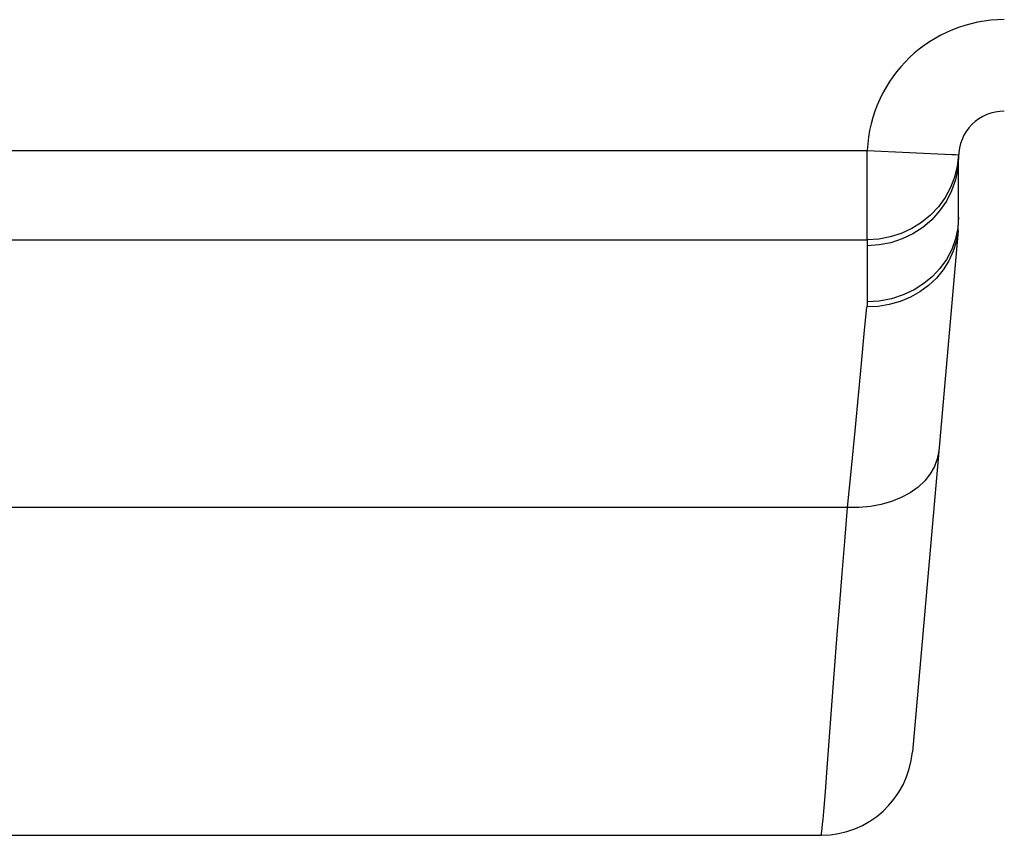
# Model space of a CAD drawing. Extents: x -4139 to -1089, y -1564 to 1941.
# Tile 9 of 160: x -2776 to -2763, y -905 to -895. Entities that reach past the tile are written whole.
import ezdxf

# ---------------------------------------------------------------- set-up
doc = ezdxf.new("R2010")
doc.units = 0
doc.header["$LTSCALE"] = 23.1
doc.layers.add('03_IOCASE_4_1_AM_0', color=7, linetype='CONTINUOUS')
doc.layers.add('X610_37_IO_BASE-20150120_3', color=7, linetype='CONTINUOUS')

msp = doc.modelspace()

# ---------------------------------------------------------------- linework, layer by layer
at = {"layer": '03_IOCASE_4_1_AM_0', "color": 7}
msp.add_line((-2763.897, -897.299), (-2763.895, -897.277), dxfattribs=at)
msp.add_arc((-2765.39, -897.146), 1.5, 355.0033, 0.0166, dxfattribs=at)
at = {"layer": 'X610_37_IO_BASE-20150120_3', "color": 2}
for p, q in [((-2853.89, -896.251), (-2765.088, -896.251)), ((-2765.088, -896.251), (-2763.98, -896.302)), ((-2765.088, -897.421), (-2765.088, -896.251)), ((-2852.69, -897.421), (-2765.088, -897.421)), ((-2765.088, -897.421), (-2765.09, -898.229)), ((-2765.196, -900.933), (-2852.434, -900.933)), ((-2765.616, -904.409), (-2765.525, -903.177)), ((-2765.636, -904.662), (-2765.616, -904.409)), ((-2765.654, -904.87), (-2765.636, -904.662))]:
    msp.add_line(p, q, dxfattribs=at)
at = {"layer": 'X610_37_IO_BASE-20150120_3', "color": 7}
for p, q in [((-2763.89, -897.124), (-2763.89, -896.333)), ((-2763.897, -897.299), (-2764.496, -904.138)), ((-2852.088, -905.234), (-2765.691, -905.234)), ((-2765.691, -905.234), (-2765.691, -905.234))]:
    msp.add_line(p, q, dxfattribs=at)
at = {"layer": 'X610_37_IO_BASE-20150120_3', "color": 2}
for points in [[(-2763.89, -896.333), (-2763.9, -896.485), (-2763.931, -896.635), (-2763.981, -896.78), (-2764.05, -896.916), (-2764.138, -897.043), (-2764.241, -897.157), (-2764.359, -897.258), (-2764.489, -897.342), (-2764.63, -897.41), (-2764.778, -897.459), (-2764.933, -897.489), (-2765.089, -897.499)], [(-2763.889, -896.306), (-2763.906, -896.454), (-2763.941, -896.598), (-2763.995, -896.737), (-2764.067, -896.868), (-2764.155, -896.989), (-2764.259, -897.099), (-2764.375, -897.194), (-2764.504, -897.274), (-2764.641, -897.338), (-2764.786, -897.384), (-2764.936, -897.412), (-2765.088, -897.421)], [(-2763.98, -896.302), (-2763.93, -896.304), (-2763.899, -896.306), (-2763.889, -896.306)], [(-2763.89, -897.124), (-2763.899, -897.266), (-2763.929, -897.408)], [(-2763.897, -897.299), (-2763.919, -897.436), (-2763.959, -897.57), (-2764.017, -897.697), (-2764.091, -897.816), (-2764.181, -897.924), (-2764.284, -898.021), (-2764.398, -898.104), (-2764.522, -898.174), (-2764.658, -898.23), (-2764.8, -898.27), (-2764.946, -898.294), (-2765.092, -898.3)], [(-2763.929, -897.408), (-2763.98, -897.548), (-2764.05, -897.679), (-2764.134, -897.797), (-2764.233, -897.902), (-2764.345, -897.996), (-2764.472, -898.077), (-2764.616, -898.145), (-2764.771, -898.196), (-2764.93, -898.226), (-2765.09, -898.236)], [(-2765.248, -899.928), (-2765.165, -899.043), (-2765.127, -898.653), (-2765.092, -898.3)], [(-2765.09, -898.229), (-2765.091, -898.239), (-2765.091, -898.25), (-2765.091, -898.261), (-2765.091, -898.271), (-2765.091, -898.282), (-2765.092, -898.293)], [(-2765.346, -900.934), (-2765.295, -900.418), (-2765.248, -899.928)], [(-2764.15, -900.189), (-2764.169, -900.294), (-2764.206, -900.396), (-2764.262, -900.493), (-2764.334, -900.583), (-2764.422, -900.666), (-2764.525, -900.739), (-2764.641, -900.802), (-2764.768, -900.854), (-2764.904, -900.893), (-2765.047, -900.92), (-2765.196, -900.933)], [(-2765.525, -903.177), (-2765.477, -902.548), (-2765.449, -902.189), (-2765.417, -901.8), (-2765.383, -901.381), (-2765.346, -900.934)], [(-2765.691, -905.234), (-2765.69, -905.227), (-2765.687, -905.209), (-2765.684, -905.18), (-2765.679, -905.14), (-2765.674, -905.089), (-2765.668, -905.028), (-2765.654, -904.87)]]:
    msp.add_lwpolyline(points, dxfattribs=at)
msp.add_arc((-2763.29, -896.333), 1.8, 90, 177.36, dxfattribs=at)
at = {"layer": 'X610_37_IO_BASE-20150120_3', "color": 7}
for centre, radius, start, end in [((-2763.29, -896.333), 0.6, 90, 180.0003), ((-2765.89, -897.124), 2, 354.9989, 360), ((-2765.691, -904.033), 1.2, 270.0002, 355.0004)]:
    msp.add_arc(centre, radius, start, end, dxfattribs=at)

doc.saveas('drawing.dxf')
